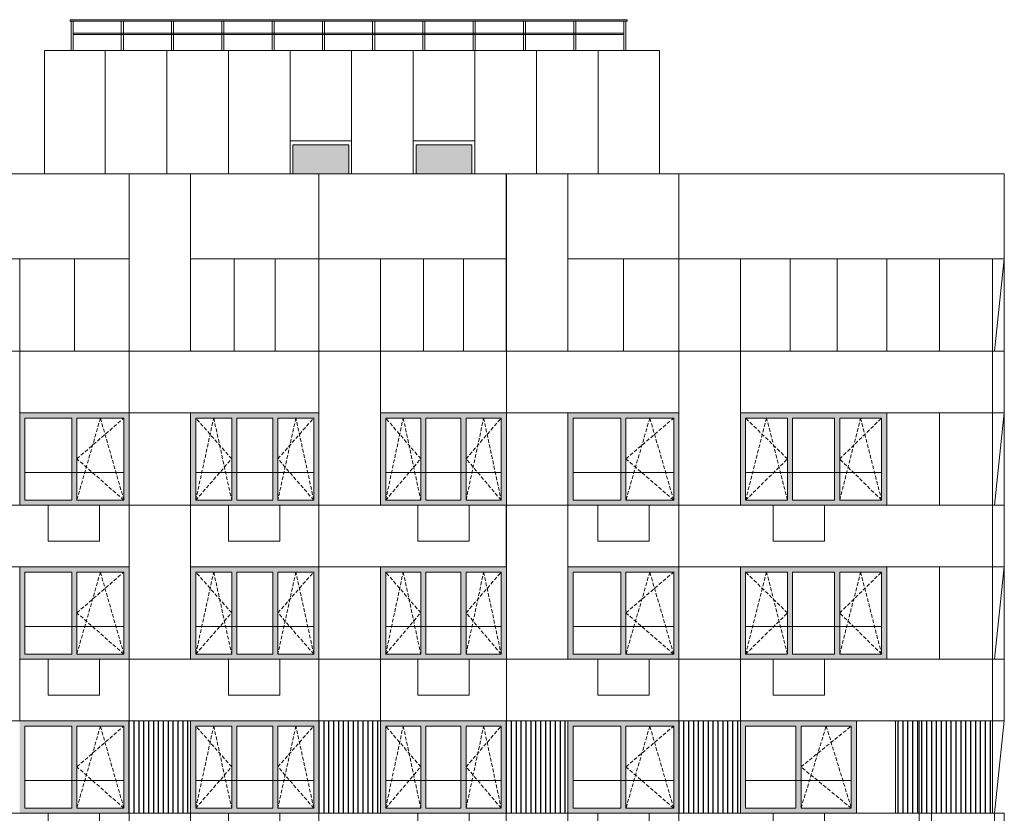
# Model space of a CAD drawing. Header units: millimetres. Extents: x -2957 to 750800, y -5565 to 168688.
# Tile 21 of 22: x 51786 to 70966, y 57060 to 72520. Entities that reach past the tile are written whole.
import ezdxf

# ---------------------------------------------------------------- set-up
doc = ezdxf.new("R2010")
doc.units = ezdxf.units.MM
doc.header["$MEASUREMENT"] = 0
doc.header["$XCLIPFRAME"] = 0
doc.linetypes.add('OO_EOIAAY', pattern=[105.833361, 70.555568, -35.277793])
for name, color, linetype, lineweight in [('0_Ном._пера__1', 7, 'Continuous', 0), ('0_Ном._пера__101', 252, 'Continuous', 0), ('0_Ном._пера__120', 7, 'Continuous', 0), ('АР-Стены_внешние_.АР_Ном._пера__1', 7, 'Continuous', 0)]:
    doc.layers.add(name, color=color, linetype=linetype, lineweight=lineweight)
doc.layers.add('0_Ном._пера__161', color=7, linetype='Continuous', lineweight=13, true_color=0x6a6a6a)
doc.layers.add('АР-Стены_внешние_.АР_Ном._пера__61', color=7, linetype='Continuous', lineweight=25, true_color=0x6a6a6a)
picture_1 = doc.add_image_def('image1.png', size_in_pixel=(882, 833))
picture_2 = doc.add_image_def('image2.png', size_in_pixel=(725, 814))
picture_3 = doc.add_image_def('image4.png', size_in_pixel=(734, 827))
picture_4 = doc.add_image_def('image5.png', size_in_pixel=(729, 823))
picture_5 = doc.add_image_def('image3.png', size_in_pixel=(882, 837))
picture_6 = doc.add_image_def('image6.png', size_in_pixel=(877, 829))

msp = doc.modelspace()

# ---------------------------------------------------------------- hatches: boundary and pattern name
at = {"layer": '0_Ном._пера__101', "linetype": 'Continuous', "lineweight": 0}
for points in [[(57107.237, 69520.038), (58057.233, 69520.038), (58197.237, 69520.038), (58197.237, 70080.041), (57107.237, 70080.041)], [(59507.121, 69520.038), (60457.117, 69520.038), (60597.121, 69520.038), (60597.121, 70080.041), (59507.121, 70080.041)]]:
    msp.add_hatch(color=252, dxfattribs=at).paths.add_polyline_path(points)
at = {"layer": '0_Ном._пера__161', "linetype": 'Continuous', "lineweight": 0, "true_color": 0x696969}
for points in [[(53916.069, 64860), (51786.256, 64860), (51786.256, 64760), (51886.133, 64760), (52801.101, 64760), (52901.101, 64760), (53816.069, 64760), (53916.069, 64760)], [(55116.192, 64760), (55216.069, 64760), (55916.004, 64760), (56016.004, 64760), (56715.939, 64760), (56815.939, 64760), (57515.874, 64760), (57615.873, 64760), (57615.873, 64860), (55116.192, 64860)], [(58815.996, 64860), (58815.996, 64760), (58915.875, 64760), (59599.293, 64760), (59699.293, 64760), (60382.712, 64760), (60482.712, 64760), (61166.13, 64760), (61266.13, 64760), (61266.13, 64860)], [(62466.251, 64860), (62466.251, 64760), (62566.128, 64760), (63496.129, 64760), (63596.129, 64760), (64526.13, 64760), (64626.123, 64760), (64626.123, 64860)], [(65826.123, 64860), (65826.123, 64760), (65926.003, 64760), (66742.711, 64760), (66842.711, 64760), (67659.419, 64760), (67759.419, 64760), (68576.127, 64760), (68676.127, 64760), (68676.127, 64860)], [(51886.133, 64760), (51786.256, 64760), (51786.256, 63160), (51886.133, 63160)], [(52801.101, 64760), (52801.101, 63160), (52901.101, 63160), (52901.101, 64760)], [(53816.069, 64760), (53816.069, 63160), (53916.069, 63160), (53916.069, 64760)], [(55116.192, 64760), (55116.192, 63160), (55216.069, 63160), (55216.069, 64760)], [(55916.004, 64760), (55916.004, 63160), (56016.004, 63160), (56016.004, 64760)], [(56715.939, 64760), (56715.939, 63160), (56815.939, 63160), (56815.939, 64760)], [(57515.873, 64760), (57515.873, 63160), (57615.873, 63160), (57615.873, 64760)], [(58815.996, 64760), (58815.996, 63160), (58915.875, 63160), (58915.875, 64760)], [(59599.293, 64760), (59599.293, 63160), (59699.293, 63160), (59699.293, 64760)], [(60382.712, 64760), (60382.712, 63160), (60482.712, 63160), (60482.712, 64760)], [(61166.13, 64760), (61166.13, 63160), (61266.13, 63160), (61266.13, 64760)], [(62566.128, 64760), (62466.251, 64760), (62466.251, 63160), (62566.128, 63160)], [(63496.129, 64760), (63496.129, 63160), (63596.129, 63160), (63596.129, 64760)], [(64626.123, 64760), (64526.13, 64760), (64526.13, 63160), (64626.123, 63160)], [(65826.123, 64760), (65826.123, 63160), (65926.003, 63160), (65926.003, 64760)], [(66742.711, 64760), (66742.711, 63160), (66842.711, 63160), (66842.711, 64760)], [(67659.419, 64760), (67659.419, 63160), (67759.419, 63160), (67759.419, 64760)], [(68576.127, 64760), (68576.127, 63160), (68676.127, 63160), (68676.127, 64760)], [(51786.256, 63060), (53916.069, 63060), (53916.069, 63160), (53816.069, 63160), (52901.101, 63160), (52801.101, 63160), (51886.133, 63160), (51786.256, 63160)], [(55116.192, 63160), (55116.192, 63060), (57615.873, 63060), (57615.873, 63160), (57515.874, 63160), (56815.939, 63160), (56715.939, 63160), (56016.004, 63160), (55916.004, 63160), (55216.069, 63160)], [(58815.996, 63160), (58815.996, 63060), (61266.13, 63060), (61266.13, 63160), (61166.13, 63160), (60482.712, 63160), (60382.712, 63160), (59699.293, 63160), (59599.293, 63160), (58915.875, 63160)], [(62466.251, 63160), (62466.251, 63060), (64626.123, 63060), (64626.123, 63160), (64526.13, 63160), (63596.129, 63160), (63496.129, 63160), (62566.128, 63160)], [(65826.123, 63060), (68676.127, 63060), (68676.127, 63160), (68576.127, 63160), (67759.419, 63160), (67659.419, 63160), (66842.711, 63160), (66742.711, 63160), (65926.003, 63160), (65826.123, 63160)], [(53916.069, 61860), (51786.256, 61860), (51786.256, 61760), (51886.133, 61760), (52801.101, 61760), (52901.101, 61760), (53816.069, 61760), (53916.069, 61760)], [(55116.192, 61760), (55216.069, 61760), (55916.004, 61760), (56016.004, 61760), (56715.939, 61760), (56815.939, 61760), (57515.874, 61760), (57615.873, 61760), (57615.873, 61860), (55116.192, 61860)], [(58815.996, 61860), (58815.996, 61760), (58915.875, 61760), (59599.293, 61760), (59699.293, 61760), (60382.712, 61760), (60482.712, 61760), (61166.13, 61760), (61266.13, 61760), (61266.13, 61860)], [(62466.251, 61860), (62466.251, 61760), (62566.128, 61760), (63496.129, 61760), (63596.129, 61760), (64526.13, 61760), (64626.123, 61760), (64626.123, 61860)], [(65826.123, 61860), (65826.123, 61760), (65926.003, 61760), (66742.711, 61760), (66842.711, 61760), (67659.419, 61760), (67759.419, 61760), (68576.127, 61760), (68676.127, 61760), (68676.127, 61860)], [(51886.133, 61760), (51786.256, 61760), (51786.256, 60160), (51886.133, 60160)], [(52801.101, 61760), (52801.101, 60160), (52901.101, 60160), (52901.101, 61760)], [(53816.069, 61760), (53816.069, 60160), (53916.069, 60160), (53916.069, 61760)], [(55116.192, 61760), (55116.192, 60160), (55216.069, 60160), (55216.069, 61760)], [(55916.004, 61760), (55916.004, 60160), (56016.004, 60160), (56016.004, 61760)], [(56715.939, 61760), (56715.939, 60160), (56815.939, 60160), (56815.939, 61760)], [(57515.873, 61760), (57515.873, 60160), (57615.873, 60160), (57615.873, 61760)], [(58815.996, 61760), (58815.996, 60160), (58915.875, 60160), (58915.875, 61760)], [(59599.293, 61760), (59599.293, 60160), (59699.293, 60160), (59699.293, 61760)], [(60382.712, 61760), (60382.712, 60160), (60482.712, 60160), (60482.712, 61760)], [(61166.13, 61760), (61166.13, 60160), (61266.13, 60160), (61266.13, 61760)], [(62566.128, 61760), (62466.251, 61760), (62466.251, 60160), (62566.128, 60160)], [(63496.129, 61760), (63496.129, 60160), (63596.129, 60160), (63596.129, 61760)], [(64626.123, 61760), (64526.13, 61760), (64526.13, 60160), (64626.123, 60160)], [(65826.123, 61760), (65826.123, 60160), (65926.003, 60160), (65926.003, 61760)], [(66742.711, 61760), (66742.711, 60160), (66842.711, 60160), (66842.711, 61760)], [(67659.419, 61760), (67659.419, 60160), (67759.419, 60160), (67759.419, 61760)], [(68576.127, 61760), (68576.127, 60160), (68676.127, 60160), (68676.127, 61760)], [(51786.256, 60060), (53916.069, 60060), (53916.069, 60160), (53816.069, 60160), (52901.101, 60160), (52801.101, 60160), (51886.133, 60160), (51786.256, 60160)], [(55116.192, 60160), (55116.192, 60060), (57615.873, 60060), (57615.873, 60160), (57515.874, 60160), (56815.939, 60160), (56715.939, 60160), (56016.004, 60160), (55916.004, 60160), (55216.069, 60160)], [(58815.996, 60160), (58815.996, 60060), (61266.13, 60060), (61266.13, 60160), (61166.13, 60160), (60482.712, 60160), (60382.712, 60160), (59699.293, 60160), (59599.293, 60160), (58915.875, 60160)], [(62466.251, 60160), (62466.251, 60060), (64626.123, 60060), (64626.123, 60160), (64526.13, 60160), (63596.129, 60160), (63496.129, 60160), (62566.128, 60160)], [(65826.123, 60060), (68676.127, 60060), (68676.127, 60160), (68576.127, 60160), (67759.419, 60160), (67659.419, 60160), (66842.711, 60160), (66742.711, 60160), (65926.003, 60160), (65826.123, 60160)], [(53916.033, 58860), (51786.22, 58860), (51786.22, 58760), (51886.097, 58760), (52801.065, 58760), (52901.065, 58760), (53816.033, 58760), (53916.033, 58760)], [(51886.097, 58760), (51786.22, 58760), (51786.22, 57160), (51886.097, 57160)], [(52801.065, 58760), (52801.065, 57160), (52901.065, 57160), (52901.065, 58760)], [(53816.033, 58760), (53816.033, 57160), (53916.033, 57160), (53916.033, 58760)], [(55116.156, 58760), (55216.033, 58760), (55915.968, 58760), (56015.968, 58760), (56715.902, 58760), (56815.902, 58760), (57515.837, 58760), (57615.837, 58760), (57615.837, 58860), (55116.156, 58860)], [(55116.156, 58760), (55116.156, 57160), (55216.033, 57160), (55216.033, 58760)], [(55915.968, 58760), (55915.968, 57160), (56015.968, 57160), (56015.968, 58760)], [(56715.902, 58760), (56715.902, 57160), (56815.902, 57160), (56815.902, 58760)], [(57515.837, 58760), (57515.837, 57160), (57615.837, 57160), (57615.837, 58760)], [(58815.96, 58860), (58815.96, 58760), (58915.839, 58760), (59599.257, 58760), (59699.257, 58760), (60382.675, 58760), (60482.675, 58760), (61166.093, 58760), (61266.094, 58760), (61266.094, 58860)], [(58815.96, 58760), (58815.96, 57160), (58915.839, 57160), (58915.839, 58760)], [(59599.257, 58760), (59599.257, 57160), (59699.257, 57160), (59699.257, 58760)], [(60382.675, 58760), (60382.675, 57160), (60482.675, 57160), (60482.675, 58760)], [(61166.094, 58760), (61166.094, 57160), (61266.094, 57160), (61266.094, 58760)], [(62466.215, 58860), (62466.215, 58760), (62566.091, 58760), (63496.092, 58760), (63596.092, 58760), (64526.093, 58760), (64626.087, 58760), (64626.087, 58860)], [(62566.091, 58760), (62466.215, 58760), (62466.215, 57160), (62566.091, 57160)], [(63496.092, 58760), (63496.092, 57160), (63596.092, 57160), (63596.092, 58760)], [(64626.087, 58760), (64526.093, 58760), (64526.093, 57160), (64626.087, 57160)], [(68086.074, 58860), (65826.181, 58859.999), (65826.181, 58760), (65926.179, 58760), (66906.127, 58760), (67006.127, 58760), (67986.074, 58760), (68086.074, 58760)], [(65826.181, 58760), (65826.181, 57160), (65926.179, 57160), (65926.179, 58760)], [(66906.127, 58760), (66906.127, 57160), (67006.127, 57160), (67006.127, 58760)], [(67986.074, 58760), (67986.074, 57160), (68086.074, 57160), (68086.074, 58760)], [(51786.22, 57060), (53916.033, 57060), (53916.033, 57160), (53816.033, 57160), (52901.065, 57160), (52801.065, 57160), (51886.097, 57160), (51786.22, 57160)], [(55116.156, 57160), (55116.156, 57060), (57615.837, 57060), (57615.837, 57160), (57515.837, 57160), (56815.902, 57160), (56715.902, 57160), (56015.968, 57160), (55915.968, 57160), (55216.033, 57160)], [(58815.96, 57160), (58815.96, 57060), (61266.094, 57060), (61266.094, 57160), (61166.094, 57160), (60482.675, 57160), (60382.675, 57160), (59699.257, 57160), (59599.257, 57160), (58915.839, 57160)], [(62466.215, 57160), (62466.215, 57060), (64626.087, 57060), (64626.087, 57160), (64526.093, 57160), (63596.092, 57160), (63496.092, 57160), (62566.091, 57160)], [(65826.181, 57160), (65826.181, 57060), (68086.074, 57060), (68086.074, 57160), (67986.074, 57160), (67006.127, 57160), (66906.127, 57160), (65926.179, 57160)]]:
    msp.add_hatch(color=251, dxfattribs=at).paths.add_polyline_path(points)
at = {"layer": 'АР-Стены_внешние_.АР_Ном._пера__61', "linetype": 'Continuous', "lineweight": 25, "true_color": 0x6a6a6a}
h = msp.add_hatch(dxfattribs=at)
h.set_pattern_fill('НВФ_0002', color=251, style=0, pattern_type=2)
h.set_pattern_definition([(90, (54587.53, 57960), (-95.273, 0), [])])
h.paths.add_polyline_path([(53916.159, 58860), (55115.747, 58860), (55115.747, 57060), (53916.159, 57060)])
h = msp.add_hatch(dxfattribs=at)
h.set_pattern_fill('НВФ_0002', color=251, style=0, pattern_type=2)
h.set_pattern_definition([(90, (58287.36, 57960), (-95.273, 0), [])])
h.paths.add_polyline_path([(57615.99, 58860), (58815.579, 58860), (58815.579, 57060), (57615.99, 57060)])
h = msp.add_hatch(dxfattribs=at)
h.set_pattern_fill('НВФ_0002', color=251, style=0, pattern_type=2)
h.set_pattern_definition([(90, (61937.22, 57960), (-95.273, 0), [])])
h.paths.add_polyline_path([(61265.846, 58860), (62465.435, 58860), (62465.435, 57060), (61265.846, 57060)])
h = msp.add_hatch(dxfattribs=at)
h.set_pattern_fill('НВФ_0002', color=251, style=0, pattern_type=2)
h.set_pattern_definition([(90, (65297.44, 57960), (-95.273, 0), [])])
h.paths.add_polyline_path([(64626.068, 58860), (65825.657, 58860), (65825.657, 57060), (64626.068, 57060)])
h = msp.add_hatch(dxfattribs=at)
h.set_pattern_fill('НВФ_0002', color=251, style=0, pattern_type=2)
h.set_pattern_definition([(90, (69089.14, 57960), (-95.273, 0), [])])
h.paths.add_polyline_path([(68846.024, 58860), (69309.918, 58860), (69309.918, 57060), (68846.024, 57060)])
h = msp.add_hatch(dxfattribs=at)
h.set_pattern_fill('НВФ_0002', color=251, style=0, pattern_type=2)
h.set_pattern_definition([(90, (69553.035, 57960), (-95.273, 0), [])])
h.paths.add_polyline_path([(69309.918, 58860), (70736.559, 58860), (70736.559, 57060), (69309.918, 57060)])

# ---------------------------------------------------------------- linework, layer by layer
at = {"layer": '0_Ном._пера__1', "color": 7, "linetype": 'Continuous', "lineweight": 0}
for p, q in [((57107.237, 69520.038), (57107.237, 70080.041)), ((57107.237, 70080.041), (58197.237, 70080.041)), ((58197.237, 70080.041), (58197.237, 69520.038)), ((59507.121, 69520.038), (59507.121, 70080.041)), ((59507.121, 70080.041), (60597.121, 70080.041)), ((60597.121, 70080.041), (60597.121, 69520.038)), ((70966.062, 67860), (70774.391, 66059.999)), ((53916.07, 64860), (53916.07, 63060)), ((57611.078, 64860), (57615.875, 64860)), ((57615.875, 64860), (57615.875, 63060)), ((58815.996, 64860), (58816.251, 64860)), ((65826.123, 64860), (65826.681, 64860)), ((70966.059, 64859.999), (70774.396, 63060)), ((51885.589, 63700), (53815.525, 63700)), ((55215.525, 63700), (57515.624, 63700)), ((58915.331, 63700), (61165.586, 63700)), ((62565.584, 63700), (64525.586, 63700)), ((65926.179, 63700), (68576.127, 63700)), ((52341.009, 63060), (53341.009, 63060)), ((52341.009, 62360), (52341.009, 63060)), ((53341.009, 62360), (53341.009, 63060)), ((55850.978, 63060), (56850.978, 63060)), ((55850.978, 62360), (55850.978, 63060)), ((56850.978, 62360), (56850.978, 63060)), ((59541.022, 63060), (60541.022, 63060)), ((59541.022, 62360), (59541.022, 63060)), ((60541.022, 62360), (60541.022, 63060)), ((63046.015, 63060), (64046.015, 63060)), ((63046.015, 62360), (63046.015, 63060)), ((64046.015, 62360), (64046.015, 63060)), ((66461.023, 63060), (67461.023, 63060)), ((66461.023, 62360), (66461.023, 63060)), ((67461.023, 62360), (67461.023, 63060)), ((52341.009, 62360), (53341.009, 62360)), ((55850.978, 62360), (56850.978, 62360)), ((59541.022, 62360), (60541.022, 62360)), ((63046.015, 62360), (64046.015, 62360)), ((66461.023, 62360), (67461.023, 62360)), ((53916.07, 61860), (53916.07, 60060)), ((57611.078, 61860), (57615.875, 61860)), ((57615.875, 61860), (57615.875, 60060)), ((58815.996, 61860), (58816.251, 61860)), ((65826.123, 61860), (65826.681, 61860)), ((70774.391, 60060), (70966.059, 61860)), ((51885.589, 60700), (53815.525, 60700)), ((55215.525, 60700), (57515.624, 60700)), ((58915.331, 60700), (61165.586, 60700)), ((62565.584, 60700), (64525.586, 60700)), ((65926.179, 60700), (68576.127, 60700)), ((52341.009, 60060), (53341.009, 60060)), ((52341.009, 59360), (52341.009, 60060)), ((53341.009, 59360), (53341.009, 60060)), ((55850.978, 60060), (56850.978, 60060)), ((55850.978, 59360), (55850.978, 60060)), ((56850.978, 59360), (56850.978, 60060)), ((59541.022, 60060), (60541.022, 60060)), ((59541.022, 59360), (59541.022, 60060)), ((60541.022, 59360), (60541.022, 60060)), ((63046.015, 60060), (64046.015, 60060)), ((63046.015, 59360), (63046.015, 60060)), ((64046.015, 59360), (64046.015, 60060)), ((66461.023, 60060), (67461.023, 60060)), ((66461.023, 59360), (66461.023, 60060)), ((67461.023, 59360), (67461.023, 60060)), ((52341.009, 59360), (53341.009, 59360)), ((55850.978, 59360), (56850.978, 59360)), ((59541.022, 59360), (60541.022, 59360)), ((63046.015, 59360), (64046.015, 59360)), ((66461.023, 59360), (67461.023, 59360)), ((53916.034, 58860), (53916.034, 57060)), ((57611.042, 58860), (57615.838, 58860)), ((57615.838, 58860), (57615.838, 57060)), ((58815.96, 58860), (58816.215, 58860)), ((70774.418, 57060), (70966.057, 58859.999)), ((51885.589, 57700), (53815.525, 57700)), ((55215.525, 57700), (57515.624, 57700)), ((58915.331, 57700), (61165.586, 57700)), ((62565.584, 57700), (64525.586, 57700)), ((65926.179, 57700), (67986.074, 57700)), ((52341.009, 57060), (53341.009, 57060)), ((52341.009, 56360), (52341.009, 57060)), ((53341.009, 56360), (53341.009, 57060)), ((55850.978, 57060), (56850.978, 57060)), ((55850.978, 56360), (55850.978, 57060)), ((56850.978, 56360), (56850.978, 57060)), ((59541.022, 57060), (60541.022, 57060)), ((59541.022, 56360), (59541.022, 57060)), ((60541.022, 56360), (60541.022, 57060)), ((63046.015, 57060), (64046.015, 57060)), ((63046.015, 56360), (63046.015, 57060)), ((64046.015, 56360), (64046.015, 57060)), ((66461.023, 57060), (67461.023, 57060)), ((66461.023, 56360), (66461.023, 57060)), ((67461.023, 56360), (67461.023, 57060))]:
    msp.add_line(p, q, dxfattribs=at)
for points in [[(52271.95, 71920), (64251.948, 71920), (64251.948, 69520.038), (52271.95, 69520.038)], [(54652.411, 69520.038), (53452.469, 69520.038), (53452.469, 71920), (54652.411, 71920)], [(55852.353, 69520.038), (54652.411, 69520.038), (54652.411, 71920), (55852.353, 71920)], [(57052.295, 69520.038), (55852.353, 69520.038), (55852.353, 71920), (57052.295, 71920)], [(58252.237, 70160.041), (57052.295, 70160.041), (57052.295, 71920), (58252.237, 71920)], [(59452.179, 69520.038), (58252.237, 69520.038), (58252.237, 71920), (59452.179, 71920)], [(60652.121, 70160.041), (59452.179, 70160.041), (59452.179, 71920), (60652.121, 71920)], [(61852.063, 69520.038), (60652.121, 69520.038), (60652.121, 71920), (61852.063, 71920)], [(63052.006, 69520.038), (61852.063, 69520.038), (61852.063, 71920), (63052.006, 71920)], [(64251.948, 69520.038), (63052.006, 69520.038), (63052.006, 71920), (64251.948, 71920)], [(50586.314, 69520.038), (53916.303, 69520.038), (53916.303, 67860), (50586.314, 67860)], [(55116.25, 66060), (53916.308, 66060), (53916.308, 69520.038), (55116.25, 69520.038)], [(55115.824, 69520.038), (57615.99, 69520.038), (57615.99, 67860), (55115.824, 67860)], [(57615.99, 69520.038), (61265.846, 69520.038), (61265.846, 67860), (57615.99, 67860)], [(62466.04, 66060), (61266.098, 66060), (61266.098, 69520.038), (62466.04, 69520.038)], [(62466.04, 69520.038), (64626.239, 69520.038), (64626.239, 67860), (62466.04, 67860)], [(64626.239, 69520.038), (70966.062, 69520.038), (70966.062, 67860), (64626.239, 67860)], [(51786.256, 66060), (50586.314, 66060), (50586.314, 67860), (51786.256, 67860)], [(58816.054, 66060), (57616.112, 66060), (57616.112, 67860), (58816.054, 67860)], [(65826.181, 66060), (64626.239, 66060), (64626.239, 67860), (65826.181, 67860)], [(51786.256, 63060), (50586.314, 63060), (50586.314, 66060), (51786.256, 66060)], [(51786.256, 66060), (53916.303, 66060), (53916.303, 64860), (51786.256, 64860)], [(53916.303, 66060), (57616.034, 66060), (57616.034, 64860), (53916.303, 64860)], [(58816.054, 63060), (57616.112, 63060), (57616.112, 66060), (58816.054, 66060)], [(58815.932, 66060), (61266.046, 66060), (61266.046, 64860), (58815.932, 64860)], [(61266.046, 66060), (64626.329, 66060), (64626.329, 64860), (61266.046, 64860)], [(65826.181, 63060), (64626.239, 63060), (64626.239, 66060), (65826.181, 66060)], [(65826.181, 66060), (70736.559, 66060), (70736.559, 64859.999), (65826.181, 64859.999)], [(70966.06, 66060), (70736.559, 66060), (70736.559, 64859.999), (70966.06, 64859.999)], [(55116.128, 63060), (53916.186, 63060), (53916.186, 64860), (55116.128, 64860)], [(62465.984, 63060), (61266.042, 63060), (61266.042, 64860), (62465.984, 64860)], [(50586.159, 63060), (53916.159, 63060), (53916.159, 61859.999), (50586.159, 61859.999)], [(55116.128, 60060), (53916.186, 60060), (53916.186, 63060), (55116.128, 63060)], [(55115.824, 63060), (57615.99, 63060), (57615.99, 61860), (55115.824, 61860)], [(57615.99, 63060), (61265.846, 63060), (61265.846, 61860), (57615.99, 61860)], [(62465.984, 60060), (61266.042, 60060), (61266.042, 63060), (62465.984, 63060)], [(62466.008, 63060), (64626.329, 63060), (64626.329, 61860), (62466.008, 61860)], [(64626.329, 63060), (70736.559, 63060), (70736.559, 61860), (64626.329, 61860)], [(70966.059, 63060), (70736.559, 63060), (70736.559, 61860), (70966.059, 61860)], [(58815.932, 58860), (57615.99, 58860), (57615.99, 61860), (58815.932, 61860)], [(65826.061, 58859.999), (64626.119, 58859.999), (64626.119, 61860), (65826.061, 61860)], [(51786.256, 60060), (53916.303, 60060), (53916.303, 58859.999), (51786.256, 58859.999)], [(53916.303, 60060), (57616.034, 60060), (57616.034, 58859.999), (53916.303, 58859.999)], [(58815.932, 57060), (57615.99, 57060), (57615.99, 60060), (58815.932, 60060)], [(58815.932, 60060), (61266.046, 60060), (61266.046, 58860), (58815.932, 58860)], [(61266.046, 60060), (64626.329, 60060), (64626.329, 58860), (61266.046, 58860)], [(65826.061, 57060), (64626.119, 57060), (64626.119, 60060), (65826.061, 60060)], [(65826.181, 60060), (70736.559, 60060), (70736.559, 58859.999), (65826.181, 58859.999)], [(70966.057, 60060), (70736.559, 60060), (70736.559, 58859.999), (70966.057, 58859.999)], [(55115.824, 57060), (53915.882, 57060), (53915.882, 58860), (55115.824, 58860)], [(62465.788, 57060), (61265.846, 57060), (61265.846, 58860), (62465.788, 58860)], [(68846.024, 57060), (69309.918, 57060), (69309.918, 58860), (68846.024, 58860)], [(69309.918, 57060), (70736.559, 57060), (70736.559, 58860), (69309.918, 58860)], [(50586.159, 57060), (53916.159, 57060), (53916.159, 55860), (50586.159, 55860)], [(55115.824, 54060), (53915.882, 54060), (53915.882, 57060), (55115.824, 57060)], [(55115.824, 57060), (57615.99, 57060), (57615.99, 55860), (55115.824, 55860)], [(57615.99, 57060), (61265.846, 57060), (61265.846, 55860), (57615.99, 55860)], [(62465.788, 54060), (61265.846, 54060), (61265.846, 57060), (62465.788, 57060)], [(62466.008, 57060), (64626.329, 57060), (64626.329, 55860), (62466.008, 55860)], [(64626.068, 57060), (69309.918, 57060), (69309.918, 55860), (64626.068, 55860)], [(69309.918, 57060), (69545.803, 57060), (69545.803, 55860), (69309.918, 55860)], [(69545.803, 57060), (70774.418, 57060), (70774.418, 55860), (69545.803, 55860)]]:
    msp.add_lwpolyline(points, close=True, dxfattribs=at)
at = {"layer": '0_Ном._пера__1', "color": 7, "linetype": 'Continuous', "lineweight": 0, "flags": 128}
for points in [[(51786.256, 67860), (51786.256, 66060), (53916.303, 66060), (53916.303, 67860)], [(55116.25, 67860), (55116.25, 66060), (57615.99, 66060), (57615.99, 67860)], [(58815.932, 67860), (58815.932, 66060), (61265.846, 66060), (61265.846, 67860)], [(62466.04, 67860), (62466.04, 66060), (64626.239, 66060), (64626.239, 67860)], [(65826.181, 67860), (65826.181, 66060), (68676.127, 66060), (68676.127, 67860)], [(68676.127, 67860), (68676.127, 66060), (70736.559, 66060), (70736.559, 67860)], [(68676.127, 64859.999), (68676.127, 63059.999), (70736.559, 63059.999), (70736.559, 64859.999)], [(68676.127, 61860), (68676.127, 60060), (70736.559, 60060), (70736.559, 61860)]]:
    msp.add_lwpolyline(points, close=True, dxfattribs=at)
at = {"layer": '0_Ном._пера__1', "color": 7, "linetype": 'Continuous', "lineweight": 0}
for points in [[(52851.101, 66060), (52851.101, 67859.999)], [(55966.004, 66060), (55966.004, 67860)], [(56765.939, 66060), (56765.939, 67860)], [(59649.293, 66060), (59649.293, 67860)], [(60432.712, 66060), (60432.712, 67860)], [(63546.129, 66060), (63546.129, 67860)], [(66792.711, 66060), (66792.711, 67860)], [(67709.419, 66060), (67709.419, 67860)], [(69706.343, 66060), (69706.343, 67859.999)], [(69706.343, 63060), (69706.343, 64859.999)], [(69706.343, 60060), (69706.343, 61860)]]:
    msp.add_lwpolyline(points, dxfattribs=at)
at = {"layer": '0_Ном._пера__120', "color": 7, "linetype": 'Continuous', "lineweight": 0}
for p, q in [((51886.133, 63160), (51886.133, 64760)), ((51886.133, 64760), (52801.101, 64760)), ((52801.101, 64760), (52801.101, 63160)), ((52901.101, 63160), (52901.101, 64760)), ((52901.101, 64760), (53816.069, 64760)), ((53816.069, 64760), (53816.069, 63160)), ((55216.069, 63160), (55216.069, 64760)), ((55216.069, 64760), (55916.004, 64760)), ((55916.004, 64760), (55916.004, 63160)), ((56016.004, 63160), (56016.004, 64760)), ((56016.004, 64760), (56715.939, 64760)), ((56715.939, 64760), (56715.939, 63160)), ((56815.939, 63160), (56815.939, 64760)), ((56815.939, 64760), (57515.873, 64760)), ((57515.873, 64760), (57515.873, 63160)), ((58915.875, 63160), (58915.875, 64760)), ((58915.875, 64760), (59599.293, 64760)), ((59599.293, 64760), (59599.293, 63160)), ((59699.293, 63160), (59699.293, 64760)), ((59699.293, 64760), (60382.712, 64760)), ((60382.712, 64760), (60382.712, 63160)), ((60482.712, 63160), (60482.712, 64760)), ((60482.712, 64760), (61166.13, 64760)), ((61166.13, 64760), (61166.13, 63160)), ((62566.128, 63160), (62566.128, 64760)), ((62566.128, 64760), (63496.129, 64760)), ((63496.129, 64760), (63496.129, 63160)), ((63596.129, 63160), (63596.129, 64760)), ((63596.129, 64760), (64526.13, 64760)), ((64526.13, 64760), (64526.13, 63160)), ((65926.003, 63160), (65926.003, 64760)), ((65926.003, 64760), (66742.711, 64760)), ((66742.711, 64760), (66742.711, 63160)), ((66842.711, 63160), (66842.711, 64760)), ((66842.711, 64760), (67659.419, 64760)), ((67659.419, 64760), (67659.419, 63160)), ((67759.419, 63160), (67759.419, 64760)), ((67759.419, 64760), (68576.127, 64760)), ((68576.127, 64760), (68576.127, 63160)), ((52801.101, 63160), (51886.133, 63160)), ((53816.069, 63160), (52901.101, 63160)), ((55916.004, 63160), (55216.069, 63160)), ((56715.939, 63160), (56016.004, 63160)), ((57515.873, 63160), (56815.939, 63160)), ((59599.293, 63160), (58915.875, 63160)), ((60382.712, 63160), (59699.293, 63160)), ((61166.13, 63160), (60482.712, 63160)), ((63496.129, 63160), (62566.128, 63160)), ((64526.13, 63160), (63596.129, 63160)), ((66742.711, 63160), (65926.003, 63160)), ((67659.419, 63160), (66842.711, 63160)), ((68576.127, 63160), (67759.419, 63160)), ((51886.133, 60160), (51886.133, 61760)), ((51886.133, 61760), (52801.101, 61760)), ((52801.101, 61760), (52801.101, 60160)), ((52901.101, 60160), (52901.101, 61760)), ((52901.101, 61760), (53816.069, 61760)), ((53816.069, 61760), (53816.069, 60160)), ((55216.069, 60160), (55216.069, 61760)), ((55216.069, 61760), (55916.004, 61760)), ((55916.004, 61760), (55916.004, 60160)), ((56016.004, 60160), (56016.004, 61760)), ((56016.004, 61760), (56715.939, 61760)), ((56715.939, 61760), (56715.939, 60160)), ((56815.939, 60160), (56815.939, 61760)), ((56815.939, 61760), (57515.873, 61760)), ((57515.873, 61760), (57515.873, 60160)), ((58915.875, 60160), (58915.875, 61760)), ((58915.875, 61760), (59599.293, 61760)), ((59599.293, 61760), (59599.293, 60160)), ((59699.293, 60160), (59699.293, 61760)), ((59699.293, 61760), (60382.712, 61760)), ((60382.712, 61760), (60382.712, 60160)), ((60482.712, 60160), (60482.712, 61760)), ((60482.712, 61760), (61166.13, 61760)), ((61166.13, 61760), (61166.13, 60160)), ((62566.128, 60160), (62566.128, 61760)), ((62566.128, 61760), (63496.129, 61760)), ((63496.129, 61760), (63496.129, 60160)), ((63596.129, 60160), (63596.129, 61760)), ((63596.129, 61760), (64526.13, 61760)), ((64526.13, 61760), (64526.13, 60160)), ((65926.003, 60160), (65926.003, 61760)), ((65926.003, 61760), (66742.711, 61760)), ((66742.711, 61760), (66742.711, 60160)), ((66842.711, 60160), (66842.711, 61760)), ((66842.711, 61760), (67659.419, 61760)), ((67659.419, 61760), (67659.419, 60160)), ((67759.419, 60160), (67759.419, 61760)), ((67759.419, 61760), (68576.127, 61760)), ((68576.127, 61760), (68576.127, 60160)), ((52801.101, 60160), (51886.133, 60160)), ((53816.069, 60160), (52901.101, 60160)), ((55916.004, 60160), (55216.069, 60160)), ((56715.939, 60160), (56016.004, 60160)), ((57515.873, 60160), (56815.939, 60160)), ((59599.293, 60160), (58915.875, 60160)), ((60382.712, 60160), (59699.293, 60160)), ((61166.13, 60160), (60482.712, 60160)), ((63496.129, 60160), (62566.128, 60160)), ((64526.13, 60160), (63596.129, 60160)), ((66742.711, 60160), (65926.003, 60160)), ((67659.419, 60160), (66842.711, 60160)), ((68576.127, 60160), (67759.419, 60160)), ((51886.097, 57160), (51886.097, 58760)), ((51886.097, 58760), (52801.065, 58760)), ((52801.065, 58760), (52801.065, 57160)), ((52901.065, 57160), (52901.065, 58760)), ((52901.065, 58760), (53816.033, 58760)), ((53816.033, 58760), (53816.033, 57160)), ((55216.033, 57160), (55216.033, 58760)), ((55216.033, 58760), (55915.968, 58760)), ((55915.968, 58760), (55915.968, 57160)), ((56015.968, 57160), (56015.968, 58760)), ((56015.968, 58760), (56715.902, 58760)), ((56715.902, 58760), (56715.902, 57160)), ((56815.902, 57160), (56815.902, 58760)), ((56815.902, 58760), (57515.837, 58760)), ((57515.837, 58760), (57515.837, 57160)), ((58915.839, 57160), (58915.839, 58760)), ((58915.839, 58760), (59599.257, 58760)), ((59599.257, 58760), (59599.257, 57160)), ((59699.257, 57160), (59699.257, 58760)), ((59699.257, 58760), (60382.675, 58760)), ((60382.675, 58760), (60382.675, 57160)), ((60482.675, 57160), (60482.675, 58760)), ((60482.675, 58760), (61166.094, 58760)), ((61166.094, 58760), (61166.094, 57160)), ((62566.091, 57160), (62566.091, 58760)), ((62566.091, 58760), (63496.092, 58760)), ((63496.092, 58760), (63496.092, 57160)), ((63596.092, 57160), (63596.092, 58760)), ((63596.092, 58760), (64526.093, 58760)), ((64526.093, 58760), (64526.093, 57160)), ((65926.179, 57160), (65926.179, 58760)), ((65926.179, 58760), (66906.127, 58760)), ((66906.127, 58760), (66906.127, 57160)), ((67006.127, 57160), (67006.127, 58760)), ((67006.127, 58760), (67986.074, 58760)), ((67986.074, 58760), (67986.074, 57160)), ((68086.074, 58760), (68086.074, 58860)), ((68086.074, 57160), (68086.074, 58760)), ((52801.065, 57160), (51886.097, 57160)), ((53816.033, 57160), (52901.065, 57160)), ((55915.968, 57160), (55216.033, 57160)), ((56715.902, 57160), (56015.968, 57160)), ((57515.837, 57160), (56815.902, 57160)), ((59599.257, 57160), (58915.839, 57160)), ((60382.675, 57160), (59699.257, 57160)), ((61166.094, 57160), (60482.675, 57160)), ((63496.092, 57160), (62566.091, 57160)), ((64526.093, 57160), (63596.092, 57160)), ((66906.127, 57160), (65926.179, 57160)), ((67986.074, 57160), (67006.127, 57160)), ((68086.074, 57060), (68086.074, 57160))]:
    msp.add_line(p, q, dxfattribs=at)
at = {"layer": '0_Ном._пера__120', "color": 7, "linetype": 'OO_EOIAAY', "lineweight": 0}
for p, q in [((53358.041, 64759.999), (52900.557, 63159.999)), ((52900.557, 63965), (53815.525, 64759.999)), ((53815.525, 63159.999), (53358.041, 64759.999)), ((55915.46, 63965), (55215.525, 64759.999)), ((55215.525, 63159.999), (55565.493, 64759.999)), ((55565.493, 64759.999), (55915.46, 63159.999)), ((57165.362, 64759.999), (56815.395, 63159.999)), ((56815.395, 63965), (57515.33, 64759.999)), ((57515.33, 63159.999), (57165.362, 64759.999)), ((58915.331, 63159.999), (59257.04, 64759.999)), ((59598.75, 63965), (58915.331, 64759.999)), ((59257.04, 64759.999), (59598.75, 63159.999)), ((60482.168, 63159.999), (60823.877, 64759.999)), ((60482.168, 63965), (61165.586, 64759.999)), ((60823.877, 64759.999), (61165.586, 63159.999)), ((64060.585, 64759.999), (63595.585, 63159.999)), ((63595.585, 63965), (64525.586, 64759.999)), ((64525.586, 63159.999), (64060.585, 64759.999)), ((66334.357, 64760), (65926.003, 63160)), ((66742.711, 63962.696), (65926.003, 64760)), ((66742.711, 63160), (66334.357, 64760)), ((67759.419, 63160), (68167.773, 64760)), ((67759.419, 63962.696), (68576.127, 64760)), ((68167.773, 64760), (68576.127, 63160)), ((53815.525, 63159.999), (52900.557, 63965)), ((55215.525, 63159.999), (55915.46, 63965)), ((57515.33, 63159.999), (56815.395, 63965)), ((58915.331, 63159.999), (59598.75, 63965)), ((61165.586, 63159.999), (60482.168, 63965)), ((64525.586, 63159.999), (63595.585, 63965)), ((65926.003, 63160), (66742.711, 63962.696)), ((68576.127, 63160), (67759.419, 63962.696)), ((53358.041, 61759.999), (52900.557, 60159.999)), ((52900.557, 60965), (53815.525, 61759.999)), ((53815.525, 60159.999), (53358.041, 61759.999)), ((55915.46, 60965), (55215.525, 61759.999)), ((55215.525, 60159.999), (55565.493, 61759.999)), ((55565.493, 61759.999), (55915.46, 60159.999)), ((57165.362, 61759.999), (56815.395, 60159.999)), ((56815.395, 60965), (57515.33, 61759.999)), ((57515.33, 60159.999), (57165.362, 61759.999)), ((58915.331, 60159.999), (59257.04, 61759.999)), ((59598.75, 60965), (58915.331, 61759.999)), ((59257.04, 61759.999), (59598.75, 60159.999)), ((60482.168, 60159.999), (60823.877, 61759.999)), ((60482.168, 60965), (61165.586, 61759.999)), ((60823.877, 61759.999), (61165.586, 60159.999)), ((64060.585, 61759.999), (63595.585, 60159.999)), ((63595.585, 60965), (64525.586, 61759.999)), ((64525.586, 60159.999), (64060.585, 61759.999)), ((66334.357, 61760), (65926.003, 60160)), ((66742.711, 60962.696), (65926.003, 61760)), ((66742.711, 60160), (66334.357, 61760)), ((67759.419, 60160), (68167.773, 61760)), ((67759.419, 60962.696), (68576.127, 61760)), ((68167.773, 61760), (68576.127, 60160)), ((53815.525, 60159.999), (52900.557, 60965)), ((55215.525, 60159.999), (55915.46, 60965)), ((57515.33, 60159.999), (56815.395, 60965)), ((58915.331, 60159.999), (59598.75, 60965)), ((61165.586, 60159.999), (60482.168, 60965)), ((64525.586, 60159.999), (63595.585, 60965)), ((65926.003, 60160), (66742.711, 60962.696)), ((68576.127, 60160), (67759.419, 60962.696)), ((53358.041, 58759.999), (52900.557, 57159.999)), ((52900.557, 57965), (53815.525, 58759.999)), ((53815.525, 57159.999), (53358.041, 58759.999)), ((55915.46, 57965), (55215.525, 58759.999)), ((55215.525, 57159.999), (55565.493, 58759.999)), ((55565.493, 58759.999), (55915.46, 57159.999)), ((57165.362, 58759.999), (56815.395, 57159.999)), ((56815.395, 57965), (57515.33, 58759.999)), ((57515.33, 57159.999), (57165.362, 58759.999)), ((58915.331, 57159.999), (59257.04, 58759.999)), ((59598.75, 57965), (58915.331, 58759.999)), ((59257.04, 58759.999), (59598.75, 57159.999)), ((60482.168, 57159.999), (60823.877, 58759.999)), ((60482.168, 57965), (61165.586, 58759.999)), ((60823.877, 58759.999), (61165.586, 57159.999)), ((64060.585, 58759.999), (63595.585, 57159.999)), ((63595.585, 57965), (64525.586, 58759.999)), ((64525.586, 57159.999), (64060.585, 58759.999)), ((67006.127, 57160.004), (67496.101, 58760.004)), ((67006.127, 57965.001), (67986.074, 58760.004)), ((67496.101, 58760.004), (67986.074, 57160.004)), ((53815.525, 57159.999), (52900.557, 57965)), ((55215.525, 57159.999), (55915.46, 57965)), ((57515.33, 57159.999), (56815.395, 57965)), ((58915.331, 57159.999), (59598.75, 57965)), ((61165.586, 57159.999), (60482.168, 57965)), ((64525.586, 57159.999), (63595.585, 57965)), ((67986.074, 57160.004), (67006.127, 57965.001))]:
    msp.add_line(p, q, dxfattribs=at)
at = {"layer": 'АР-Стены_внешние_.АР_Ном._пера__1', "color": 7, "linetype": 'Continuous', "lineweight": 0}
for points in [[(52766.998, 72490.884), (63616.948, 72490.884), (63616.948, 72520), (52766.998, 72520)], [(52826.998, 72230.842), (63556.948, 72230.842), (63556.948, 72259.958), (52826.998, 72259.958)]]:
    msp.add_lwpolyline(points, close=True, dxfattribs=at)
for points in [[(52826.998, 71920), (52826.998, 72490.884), (52786.998, 72490.884), (52786.998, 71920)], [(53806.084, 71920), (53806.084, 72490.884), (53766.084, 72490.884), (53766.084, 71920)], [(54785.17, 71920), (54785.17, 72490.884), (54745.17, 72490.884), (54745.17, 71920)], [(55764.257, 71920), (55764.257, 72490.884), (55724.257, 72490.884), (55724.257, 71920)], [(56743.343, 71920), (56743.343, 72490.884), (56703.343, 72490.884), (56703.343, 71920)], [(57722.429, 71920), (57722.429, 72490.884), (57682.429, 72490.884), (57682.429, 71920)], [(58701.516, 71920), (58701.516, 72490.884), (58661.516, 72490.884), (58661.516, 71920)], [(59680.602, 71920), (59680.602, 72490.884), (59640.602, 72490.884), (59640.602, 71920)], [(60659.688, 71920), (60659.688, 72490.884), (60619.688, 72490.884), (60619.688, 71920)], [(61638.775, 71920), (61638.775, 72490.884), (61598.775, 72490.884), (61598.775, 71920)], [(62617.861, 71920), (62617.861, 72490.884), (62577.861, 72490.884), (62577.861, 71920)], [(63556.948, 71920), (63556.948, 72490.884), (63596.948, 72490.884), (63596.948, 71920)]]:
    msp.add_lwpolyline(points, dxfattribs=at)

# ---------------------------------------------------------------- pictures from other files: only their frames are drawn
at = {"linetype": 'Continuous', "lineweight": 0}
image = msp.add_image(picture_6, insert=(52271.95, 69520.038), size_in_units=(11979.998, 2399.962), dxfattribs=at)
image.set_boundary_path([(-0.5, -0.5), (876.5, 828.5)])
image = msp.add_image(picture_3, insert=(53916.518, 69520.038), size_in_units=(3330.204, 1660.038), rotation=180, dxfattribs=at)
image.set_boundary_path([(-0.5, -0.5), (733.5, 826.5)])
image = msp.add_image(picture_1, insert=(53916.303, 69520.038), size_in_units=(1199.947, 3460.038), rotation=0, dxfattribs=at)
image.dxf.v_pixel = (-5e-16, -4.1537075)
image.set_boundary_path([(-0.5, -0.5), (881.5, 832.5)])
image = msp.add_image(picture_4, insert=(55116.25, 67860), size_in_units=(2499.804, 1660.038), dxfattribs=at)
image.set_boundary_path([(-0.5, -0.5), (728.5, 822.5)])
image = msp.add_image(picture_3, insert=(61266.309, 69520.038), size_in_units=(3650.318, 1660.038), rotation=180, dxfattribs=at)
image.set_boundary_path([(-0.5, -0.5), (733.5, 826.5)])
image = msp.add_image(picture_1, insert=(61265.846, 69520.038), size_in_units=(1200.194, 3460.038), rotation=0, dxfattribs=at)
image.dxf.v_pixel = (-5e-16, -4.1537075)
image.set_boundary_path([(-0.5, -0.5), (881.5, 832.5)])
image = msp.add_image(picture_4, insert=(62466.04, 67860), size_in_units=(8500.448, 1660.038), dxfattribs=at)
image.set_boundary_path([(-0.5, -0.5), (728.5, 822.5)])
image = msp.add_image(picture_2, insert=(51786.317, 67860), size_in_units=(1200.002, 1800), rotation=180, dxfattribs=at)
image.set_boundary_path([(-0.5, -0.5), (724.5, 813.5)])
image = msp.add_image(picture_2, insert=(58816.054, 67860), size_in_units=(1200.002, 1800), rotation=180, dxfattribs=at)
image.set_boundary_path([(-0.5, -0.5), (724.5, 813.5)])
image = msp.add_image(picture_1, insert=(64626.449, 67860), size_in_units=(1199.731, 1800), rotation=0, dxfattribs=at)
image.dxf.v_pixel = (-3e-16, -2.1608644)
image.set_boundary_path([(-0.5, -0.5), (881.5, 832.5)])
image = msp.add_image(picture_1, insert=(70736.559, 67860), size_in_units=(229.501, 1800), rotation=0, dxfattribs=at)
image.dxf.v_pixel = (-3e-16, -2.1608642)
image.set_boundary_path([(-0.5, -0.5), (881.5, 832.5)])
image = msp.add_image(picture_2, insert=(51786.317, 66060), size_in_units=(1200.002, 3000), rotation=180, dxfattribs=at)
image.set_boundary_path([(-0.5, -0.5), (724.5, 813.5)])
image = msp.add_image(picture_3, insert=(53916.252, 66060), size_in_units=(2129.936, 1200), rotation=180, dxfattribs=at)
image.set_boundary_path([(-0.5, -0.5), (733.5, 826.5)])
image = msp.add_image(picture_4, insert=(53916.284, 64859.999), size_in_units=(3699.727, 1200.001), dxfattribs=at)
image.set_boundary_path([(-0.5, -0.5), (728.5, 822.5)])
image = msp.add_image(picture_1, insert=(57616.323, 66060), size_in_units=(1199.731, 3000), rotation=0, dxfattribs=at)
image.dxf.v_pixel = (-4e-16, -3.6014405)
image.set_boundary_path([(-0.5, -0.5), (881.5, 832.5)])
image = msp.add_image(picture_4, insert=(58815.908, 64860), size_in_units=(5810.397, 1200), dxfattribs=at)
image.set_boundary_path([(-0.5, -0.5), (728.5, 822.5)])
image = msp.add_image(picture_1, insert=(64626.449, 66060), size_in_units=(1199.731, 3000), rotation=0, dxfattribs=at)
image.dxf.v_pixel = (-4e-16, -3.6014405)
image.set_boundary_path([(-0.5, -0.5), (881.5, 832.5)])
image = msp.add_image(picture_4, insert=(65826.181, 64859.999), size_in_units=(5134.902, 1200), dxfattribs=at)
image.set_boundary_path([(-0.5, -0.5), (728.5, 822.5)])
image = msp.add_image(picture_2, insert=(55116.128, 64860), size_in_units=(1200.002, 1800), rotation=180, dxfattribs=at)
image.set_boundary_path([(-0.5, -0.5), (724.5, 813.5)])
image = msp.add_image(picture_1, insert=(61266.253, 64860), size_in_units=(1199.731, 1800), rotation=0, dxfattribs=at)
image.dxf.v_pixel = (-3e-16, -2.1608644)
image.set_boundary_path([(-0.5, -0.5), (881.5, 832.5)])
image = msp.add_image(picture_1, insert=(70736.559, 64859.999), size_in_units=(229.501, 1800), rotation=0, dxfattribs=at)
image.dxf.v_pixel = (-3e-16, -2.1608642)
image.set_boundary_path([(-0.5, -0.5), (881.5, 832.5)])
image = msp.add_image(picture_3, insert=(53916.159, 63060), size_in_units=(3330, 1200), rotation=180, dxfattribs=at)
image.set_boundary_path([(-0.5, -0.5), (733.5, 826.5)])
image = msp.add_image(picture_1, insert=(53916.397, 63060), size_in_units=(1199.731, 3000), rotation=0, dxfattribs=at)
image.dxf.v_pixel = (-4e-16, -3.6014405)
image.set_boundary_path([(-0.5, -0.5), (881.5, 832.5)])
image = msp.add_image(picture_4, insert=(55110.848, 61860), size_in_units=(2500.167, 1200), dxfattribs=at)
image.set_boundary_path([(-0.5, -0.5), (728.5, 822.5)])
image = msp.add_image(picture_3, insert=(61265.984, 63060), size_in_units=(3654.97, 1200), rotation=180, dxfattribs=at)
image.set_boundary_path([(-0.5, -0.5), (733.5, 826.5)])
image = msp.add_image(picture_1, insert=(61266.253, 63060), size_in_units=(1199.731, 3000), rotation=0, dxfattribs=at)
image.dxf.v_pixel = (-4e-16, -3.6014405)
image.set_boundary_path([(-0.5, -0.5), (881.5, 832.5)])
image = msp.add_image(picture_4, insert=(62461.032, 61860), size_in_units=(8500.051, 1200), dxfattribs=at)
image.set_boundary_path([(-0.5, -0.5), (728.5, 822.5)])
image = msp.add_image(picture_2, insert=(51786.256, 61860), size_in_units=(1200.131, 3000), rotation=180, dxfattribs=at)
image.set_boundary_path([(-0.5, -0.5), (724.5, 813.5)])
image = msp.add_image(picture_2, insert=(58815.932, 61860), size_in_units=(1200.002, 3000), rotation=180, dxfattribs=at)
image.set_boundary_path([(-0.5, -0.5), (724.5, 813.5)])
image = msp.add_image(picture_1, insert=(64626.329, 61860), size_in_units=(1199.852, 3000), rotation=0, dxfattribs=at)
image.dxf.v_pixel = (-4e-16, -3.601441)
image.set_boundary_path([(-0.5, -0.5), (881.5, 832.5)])
image = msp.add_image(picture_5, insert=(70736.617, 60060), size_in_units=(229.498, 1800), dxfattribs=at)
image.set_boundary_path([(-0.5, -0.5), (881.5, 836.5)])
image = msp.add_image(picture_4, insert=(51786.128, 58859.999), size_in_units=(5829.906, 1200), dxfattribs=at)
image.set_boundary_path([(-0.5, -0.5), (728.5, 822.5)])
image = msp.add_image(picture_4, insert=(58815.932, 58860), size_in_units=(5810.397, 1200), dxfattribs=at)
image.set_boundary_path([(-0.5, -0.5), (728.5, 822.5)])
image = msp.add_image(picture_6, insert=(65826.061, 58859.999), size_in_units=(5140.001, 1199.868), dxfattribs=at)
image.set_boundary_path([(-0.5, -0.5), (876.5, 828.5)])
image = msp.add_image(picture_4, insert=(50586.54, 55860), size_in_units=(3329.619, 1200), dxfattribs=at)
image.set_boundary_path([(-0.5, -0.5), (728.5, 822.5)])
image = msp.add_image(picture_3, insert=(57616.468, 57060), size_in_units=(2500.172, 1200), rotation=180, dxfattribs=at)
image.set_boundary_path([(-0.5, -0.5), (733.5, 826.5)])
image = msp.add_image(picture_4, insert=(62465.788, 55860), size_in_units=(8500.274, 1200.001), dxfattribs=at)
image.set_boundary_path([(-0.5, -0.5), (728.5, 822.5)])

doc.saveas('drawing.dxf')
